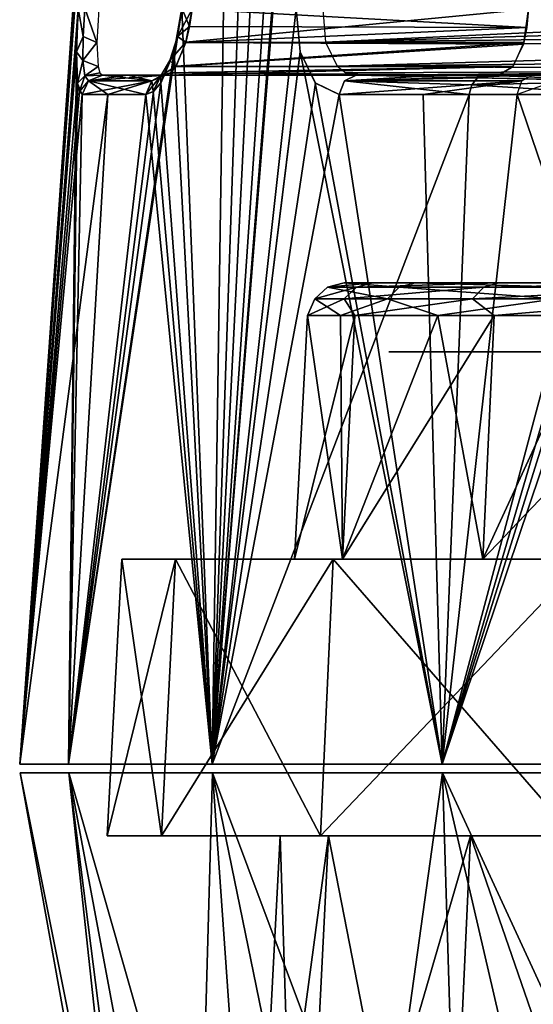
# Model space of a CAD drawing. Header units: millimetres. Extents: x -53 to 54, y -61 to 48.
# Tile 30 of 86: x -24 to -17, y 7 to 21. Entities that reach past the tile are written whole.
import ezdxf

# ---------------------------------------------------------------- set-up
doc = ezdxf.new("R2010")
doc.units = ezdxf.units.MM
doc.header["$LTSCALE"] = 65.185185
for name, color, linetype in [('1', 7, 'CONTINUOUS'), ('101', 7, 'CONTINUOUS'), ('102', 7, 'CONTINUOUS'), ('128', 7, 'CONTINUOUS'), ('129', 7, 'CONTINUOUS'), ('130', 7, 'CONTINUOUS'), ('142', 7, 'CONTINUOUS'), ('146', 7, 'CONTINUOUS'), ('147', 7, 'CONTINUOUS'), ('155', 7, 'CONTINUOUS'), ('230', 7, 'CONTINUOUS'), ('240', 7, 'CONTINUOUS'), ('241', 7, 'CONTINUOUS'), ('3', 7, 'CONTINUOUS'), ('30', 7, 'CONTINUOUS'), ('32', 7, 'CONTINUOUS'), ('33', 7, 'CONTINUOUS'), ('34', 7, 'CONTINUOUS'), ('38', 7, 'CONTINUOUS'), ('39', 7, 'CONTINUOUS'), ('40', 7, 'CONTINUOUS'), ('42', 7, 'CONTINUOUS'), ('43', 7, 'CONTINUOUS'), ('89', 7, 'CONTINUOUS'), ('98', 7, 'CONTINUOUS')]:
    doc.layers.add(name, color=color, linetype=linetype)

msp = doc.modelspace()

# ---------------------------------------------------------------- linework, layer by layer
at = {"layer": '1', "color": 7, "linetype": 'Continuous', "true_color": 0xe0f2ff}
for points in [[(-22.187, 20, 7.155), (-23.094, 20, 3.18), (-22.728, 20, 5.187), (-22.187, 20, 7.155)], [(-18.967, 20, 3.18), (-23.094, 20, 3.18), (-22.187, 20, 7.155), (-18.967, 20, 3.18)], [(-23.094, 20, -3.18), (-18.967, 20, -3.18), (-22.728, 20, -5.187), (-23.094, 20, -3.18)], [(-18.967, 20, -3.18), (-22.187, 20, -7.155), (-22.728, 20, -5.187), (-18.967, 20, -3.18)], [(-18.252, 20, 4.087), (-18.967, 20, 3.18), (-22.187, 20, 7.155), (-18.252, 20, 4.087)], [(-18.25, 20, -4.088), (-22.187, 20, -7.155), (-18.967, 20, -3.18), (-18.25, 20, -4.088)], [(-17.374, 20, -4.837), (-22.187, 20, -7.155), (-18.25, 20, -4.088), (-17.374, 20, -4.837)], [(-17.374, 20, 4.837), (-18.252, 20, 4.087), (-22.187, 20, 7.155), (-17.374, 20, 4.837)], [(-19.428, 20, 12.885), (-16.885, 20, 16.073), (-11.172, 20, 8.91), (-19.428, 20, 12.885)], [(-18.226, 20, 14.535), (-16.885, 20, 16.073), (-19.428, 20, 12.885), (-18.226, 20, 14.535)], [(-19.428, 20, -12.885), (-8.089, 20, -7.425), (-17.569, 20, -15.323), (-19.428, 20, -12.885)], [(-8.089, 20, -7.425), (-15.406, 20, -17.496), (-17.569, 20, -15.323), (-8.089, 20, -7.425)]]:
    msp.add_3dface(points, dxfattribs=at)
at = {"layer": '101', "color": 7, "linetype": 'Continuous', "true_color": 0xe0f2ff}
for points in [[(-9.634, 20.956, 7.06), (-19.91, 20.956, 12.008), (-19.871, 20.478, 12.152), (-9.634, 20.956, 7.06)], [(-9.634, 20.956, 7.06), (-19.871, 20.478, 12.152), (-9.67, 20.78, 7.104), (-9.634, 20.956, 7.06)], [(-9.67, 20.78, 7.104), (-19.871, 20.478, 12.152), (-9.763, 20.597, 7.215), (-9.67, 20.78, 7.104)], [(-9.763, 20.597, 7.215), (-19.871, 20.478, 12.152), (-9.93, 20.409, 7.416), (-9.763, 20.597, 7.215)], [(-19.871, 20.478, 12.152), (-19.703, 20.13, 12.469), (-9.93, 20.409, 7.416), (-19.871, 20.478, 12.152)], [(-9.93, 20.409, 7.416), (-19.703, 20.13, 12.469), (-10.194, 20.228, 7.733), (-9.93, 20.409, 7.416)], [(-10.194, 20.228, 7.733), (-19.703, 20.13, 12.469), (-10.588, 20.075, 8.207), (-10.194, 20.228, 7.733)], [(-19.703, 20.13, 12.469), (-19.577, 20.034, 12.67), (-10.588, 20.075, 8.207), (-19.703, 20.13, 12.469)], [(-19.577, 20.034, 12.67), (-19.428, 20, 12.885), (-10.588, 20.075, 8.207), (-19.577, 20.034, 12.67)], [(-19.428, 20, 12.885), (-11.172, 20, 8.91), (-10.588, 20.075, 8.207), (-19.428, 20, 12.885)]]:
    msp.add_3dface(points, dxfattribs=at)
at = {"layer": '102', "color": 7, "linetype": 'Continuous', "true_color": 0xe0f2ff}
msp.add_3dface([(-11.172, 20, 8.91), (-16.885, 20, 16.073), (-16.712, 20.033, 16.263), (-11.172, 20, 8.91)], dxfattribs=at)
at = {"layer": '128', "color": 7, "linetype": 'Continuous', "true_color": 0xe0f2ff}
for points in [[(-21.951, 20.967, -8.241), (-22.059, 20.343, -8.296), (-22.014, 20.558, -8.167), (-21.951, 20.967, -8.241)], [(-21.951, 20.964, -8.457), (-22.059, 20.343, -8.296), (-21.951, 20.967, -8.241), (-21.951, 20.964, -8.457)], [(-21.802, 20.956, -8.079), (-21.951, 20.967, -8.241), (-22.014, 20.558, -8.167), (-21.802, 20.956, -8.079)], [(-21.89, 20.478, -7.96), (-21.802, 20.956, -8.079), (-22.014, 20.558, -8.167), (-21.89, 20.478, -7.96)], [(-22.122, 20.214, -7.947), (-21.89, 20.478, -7.96), (-22.014, 20.558, -8.167), (-22.122, 20.214, -7.947)], [(-22.059, 20.343, -8.296), (-22.122, 20.214, -7.947), (-22.014, 20.558, -8.167), (-22.059, 20.343, -8.296)], [(-22.033, 20.13, -7.63), (-21.89, 20.478, -7.96), (-22.122, 20.214, -7.947), (-22.033, 20.13, -7.63)], [(-22.059, 20.343, -8.296), (-22.251, 19.891, -7.863), (-22.122, 20.214, -7.947), (-22.059, 20.343, -8.296)], [(-22.253, 19.99, -7.614), (-22.033, 20.13, -7.63), (-22.122, 20.214, -7.947), (-22.253, 19.99, -7.614)], [(-22.251, 19.891, -7.863), (-22.253, 19.99, -7.614), (-22.122, 20.214, -7.947), (-22.251, 19.891, -7.863)], [(-22.111, 20.034, -7.406), (-22.033, 20.13, -7.63), (-22.253, 19.99, -7.614), (-22.111, 20.034, -7.406)], [(-22.472, 19.721, -7.247), (-22.382, 19.919, -7.218), (-22.253, 19.99, -7.614), (-22.472, 19.721, -7.247)], [(-22.361, 19.765, -7.572), (-22.472, 19.721, -7.247), (-22.253, 19.99, -7.614), (-22.361, 19.765, -7.572)], [(-22.382, 19.919, -7.218), (-22.111, 20.034, -7.406), (-22.253, 19.99, -7.614), (-22.382, 19.919, -7.218)], [(-22.187, 20, -7.155), (-22.111, 20.034, -7.406), (-22.382, 19.919, -7.218), (-22.187, 20, -7.155)], [(-22.251, 19.891, -7.863), (-22.361, 19.765, -7.572), (-22.253, 19.99, -7.614), (-22.251, 19.891, -7.863)]]:
    msp.add_3dface(points, dxfattribs=at)
at = {"layer": '129', "color": 7, "linetype": 'Continuous', "true_color": 0xe0f2ff}
for points in [[(-23.094, 20, -3.18), (-22.382, 19.919, -7.218), (-23.297, 19.919, -3.208), (-23.094, 20, -3.18)], [(-23.094, 20, -3.18), (-22.728, 20, -5.187), (-22.382, 19.919, -7.218), (-23.094, 20, -3.18)], [(-22.728, 20, -5.187), (-22.187, 20, -7.155), (-22.382, 19.919, -7.218), (-22.728, 20, -5.187)], [(-23.019, 19.721, -5.254), (-23.391, 19.721, -3.221), (-23.297, 19.919, -3.208), (-23.019, 19.721, -5.254)], [(-22.472, 19.721, -7.247), (-23.019, 19.721, -5.254), (-23.297, 19.919, -3.208), (-22.472, 19.721, -7.247)], [(-22.382, 19.919, -7.218), (-22.472, 19.721, -7.247), (-23.297, 19.919, -3.208), (-22.382, 19.919, -7.218)]]:
    msp.add_3dface(points, dxfattribs=at)
at = {"layer": '130', "color": 7, "linetype": 'Continuous', "true_color": 0xe0f2ff}
for points in [[(-23.474, 20.336, -2.101), (-23.447, 20.964, -1.905), (-23.377, 20.558, -2.194), (-23.474, 20.336, -2.101)], [(-23.447, 20.964, -1.905), (-23.352, 20.967, -2.1), (-23.377, 20.558, -2.194), (-23.447, 20.964, -1.905)], [(-23.352, 20.967, -2.1), (-23.176, 20.473, -2.33), (-23.377, 20.558, -2.194), (-23.352, 20.967, -2.1)], [(-23.148, 20.956, -2.181), (-23.176, 20.473, -2.33), (-23.352, 20.967, -2.1), (-23.148, 20.956, -2.181)], [(-23.474, 20.336, -2.101), (-23.377, 20.558, -2.194), (-23.379, 20.214, -2.438), (-23.474, 20.336, -2.101)], [(-23.377, 20.558, -2.194), (-23.176, 20.473, -2.33), (-23.379, 20.214, -2.438), (-23.377, 20.558, -2.194)], [(-23.176, 20.473, -2.33), (-23.161, 20.128, -2.691), (-23.379, 20.214, -2.438), (-23.176, 20.473, -2.33)], [(-23.459, 19.887, -2.577), (-23.474, 20.336, -2.101), (-23.379, 20.214, -2.438), (-23.459, 19.887, -2.577)], [(-23.459, 19.887, -2.577), (-23.379, 20.214, -2.438), (-23.353, 19.99, -2.795), (-23.459, 19.887, -2.577)], [(-23.379, 20.214, -2.438), (-23.161, 20.128, -2.691), (-23.353, 19.99, -2.795), (-23.379, 20.214, -2.438)], [(-23.161, 20.128, -2.691), (-23.134, 20.033, -2.926), (-23.353, 19.99, -2.795), (-23.161, 20.128, -2.691)], [(-23.431, 19.764, -2.887), (-23.459, 19.887, -2.577), (-23.353, 19.99, -2.795), (-23.431, 19.764, -2.887)], [(-23.297, 19.919, -3.208), (-23.431, 19.764, -2.887), (-23.353, 19.99, -2.795), (-23.297, 19.919, -3.208)], [(-23.134, 20.033, -2.926), (-23.094, 20, -3.18), (-23.353, 19.99, -2.795), (-23.134, 20.033, -2.926)], [(-23.094, 20, -3.18), (-23.297, 19.919, -3.208), (-23.353, 19.99, -2.795), (-23.094, 20, -3.18)], [(-23.391, 19.721, -3.221), (-23.431, 19.764, -2.887), (-23.297, 19.919, -3.208), (-23.391, 19.721, -3.221)]]:
    msp.add_3dface(points, dxfattribs=at)
at = {"layer": '142', "color": 7, "linetype": 'Continuous', "true_color": 0xe0f2ff}
for points in [[(-19.428, 20, -12.885), (-17.677, 19.963, -15.418), (-19.598, 19.919, -12.998), (-19.428, 20, -12.885)], [(-17.677, 19.963, -15.418), (-17.759, 19.862, -15.489), (-19.598, 19.919, -12.998), (-17.677, 19.963, -15.418)], [(-19.428, 20, -12.885), (-17.569, 20, -15.323), (-17.677, 19.963, -15.418), (-19.428, 20, -12.885)], [(-17.759, 19.862, -15.489), (-17.677, 19.963, -15.418), (-15.543, 19.916, -17.652), (-17.759, 19.862, -15.489)], [(-17.677, 19.963, -15.418), (-17.569, 20, -15.323), (-15.541, 19.919, -17.65), (-17.677, 19.963, -15.418)], [(-15.543, 19.916, -17.652), (-17.677, 19.963, -15.418), (-15.541, 19.919, -17.65), (-15.543, 19.916, -17.652)], [(-17.569, 20, -15.323), (-15.406, 20, -17.496), (-15.541, 19.919, -17.65), (-17.569, 20, -15.323)], [(-17.794, 19.721, -15.52), (-19.677, 19.721, -13.051), (-19.598, 19.919, -12.998), (-17.794, 19.721, -15.52)], [(-17.759, 19.862, -15.489), (-17.794, 19.721, -15.52), (-19.598, 19.919, -12.998), (-17.759, 19.862, -15.489)], [(-15.604, 19.721, -17.721), (-17.794, 19.721, -15.52), (-17.759, 19.862, -15.489), (-15.604, 19.721, -17.721)], [(-15.604, 19.721, -17.721), (-17.759, 19.862, -15.489), (-15.543, 19.916, -17.652), (-15.604, 19.721, -17.721)]]:
    msp.add_3dface(points, dxfattribs=at)
at = {"layer": '146', "color": 7, "linetype": 'Continuous', "true_color": 0xe0f2ff}
for points in [[(-22.728, 20, 5.187), (-23.094, 20, 3.18), (-23.297, 19.919, 3.208), (-22.728, 20, 5.187)], [(-22.382, 19.919, 7.218), (-22.187, 20, 7.155), (-23.297, 19.919, 3.208), (-22.382, 19.919, 7.218)], [(-22.187, 20, 7.155), (-22.728, 20, 5.187), (-23.297, 19.919, 3.208), (-22.187, 20, 7.155)], [(-23.391, 19.721, 3.221), (-22.382, 19.919, 7.218), (-23.297, 19.919, 3.208), (-23.391, 19.721, 3.221)], [(-23.391, 19.721, 3.221), (-23.019, 19.721, 5.254), (-22.382, 19.919, 7.218), (-23.391, 19.721, 3.221)], [(-23.019, 19.721, 5.254), (-22.472, 19.721, 7.247), (-22.382, 19.919, 7.218), (-23.019, 19.721, 5.254)]]:
    msp.add_3dface(points, dxfattribs=at)
at = {"layer": '147', "color": 7, "linetype": 'Continuous', "true_color": 0xe0f2ff}
for points in [[(-22.061, 20.336, 8.292), (-21.951, 20.964, 8.457), (-22.014, 20.558, 8.167), (-22.061, 20.336, 8.292)], [(-21.951, 20.967, 8.241), (-21.838, 20.702, 8.047), (-22.014, 20.558, 8.167), (-21.951, 20.967, 8.241)], [(-21.951, 20.964, 8.457), (-21.951, 20.967, 8.241), (-22.014, 20.558, 8.167), (-21.951, 20.964, 8.457)], [(-21.802, 20.956, 8.079), (-21.838, 20.702, 8.047), (-21.951, 20.967, 8.241), (-21.802, 20.956, 8.079)], [(-21.838, 20.702, 8.047), (-21.892, 20.473, 7.957), (-22.014, 20.558, 8.167), (-21.838, 20.702, 8.047)], [(-22.014, 20.558, 8.167), (-21.892, 20.473, 7.957), (-22.122, 20.214, 7.947), (-22.014, 20.558, 8.167)], [(-22.061, 20.336, 8.292), (-22.014, 20.558, 8.167), (-22.122, 20.214, 7.947), (-22.061, 20.336, 8.292)], [(-21.892, 20.473, 7.957), (-22.035, 20.127, 7.625), (-22.122, 20.214, 7.947), (-21.892, 20.473, 7.957)], [(-22.254, 19.887, 7.856), (-22.061, 20.336, 8.292), (-22.122, 20.214, 7.947), (-22.254, 19.887, 7.856)], [(-22.254, 19.887, 7.856), (-22.122, 20.214, 7.947), (-22.253, 19.99, 7.614), (-22.254, 19.887, 7.856)], [(-22.122, 20.214, 7.947), (-22.035, 20.127, 7.625), (-22.253, 19.99, 7.614), (-22.122, 20.214, 7.947)], [(-22.035, 20.127, 7.625), (-22.113, 20.033, 7.401), (-22.253, 19.99, 7.614), (-22.035, 20.127, 7.625)], [(-22.187, 20, 7.155), (-22.382, 19.919, 7.218), (-22.253, 19.99, 7.614), (-22.187, 20, 7.155)], [(-22.382, 19.919, 7.218), (-22.363, 19.764, 7.566), (-22.253, 19.99, 7.614), (-22.382, 19.919, 7.218)], [(-22.363, 19.764, 7.566), (-22.254, 19.887, 7.856), (-22.253, 19.99, 7.614), (-22.363, 19.764, 7.566)], [(-22.113, 20.033, 7.401), (-22.187, 20, 7.155), (-22.253, 19.99, 7.614), (-22.113, 20.033, 7.401)], [(-22.472, 19.721, 7.247), (-22.363, 19.764, 7.566), (-22.382, 19.919, 7.218), (-22.472, 19.721, 7.247)]]:
    msp.add_3dface(points, dxfattribs=at)
at = {"layer": '155', "color": 7, "linetype": 'Continuous', "true_color": 0xe0f2ff}
for points in [[(-16.885, 20, 16.073), (-18.226, 20, 14.535), (-19.598, 19.919, 12.998), (-16.885, 20, 16.073)], [(-17.033, 19.919, 16.214), (-16.885, 20, 16.073), (-19.598, 19.919, 12.998), (-17.033, 19.919, 16.214)], [(-18.226, 20, 14.535), (-19.428, 20, 12.885), (-19.598, 19.919, 12.998), (-18.226, 20, 14.535)], [(-19.677, 19.721, 13.051), (-18.46, 19.721, 14.722), (-17.033, 19.919, 16.214), (-19.677, 19.721, 13.051)], [(-19.677, 19.721, 13.051), (-17.033, 19.919, 16.214), (-19.598, 19.919, 12.998), (-19.677, 19.721, 13.051)], [(-18.46, 19.721, 14.722), (-17.102, 19.721, 16.28), (-17.033, 19.919, 16.214), (-18.46, 19.721, 14.722)]]:
    msp.add_3dface(points, dxfattribs=at)
at = {"layer": '230', "color": 7, "linetype": 'Continuous', "true_color": 0xe0f2ff}
for points in [[(-19.19, 17, 4.156), (-19.426, 16.937, 4.208), (-19.843, 16.937, -1.156), (-19.19, 17, 4.156)], [(-19.601, 17, -1.143), (-19.843, 16.937, -1.156), (-18.806, 16.937, -6.435), (-19.601, 17, -1.143)], [(-19.601, 17, -1.143), (-19.19, 17, 4.156), (-19.843, 16.937, -1.156), (-19.601, 17, -1.143)], [(-18.577, 17, -6.357), (-19.601, 17, -1.143), (-18.806, 16.937, -6.435), (-18.577, 17, -6.357)], [(-17.372, 17, 9.15), (-17.586, 16.937, 9.263), (-19.426, 16.937, 4.208), (-17.372, 17, 9.15)], [(-19.19, 17, 4.156), (-17.372, 17, 9.15), (-19.426, 16.937, 4.208), (-19.19, 17, 4.156)], [(-18.577, 17, -6.357), (-18.806, 16.937, -6.435), (-16.391, 16.937, -11.243), (-18.577, 17, -6.357)], [(-16.192, 17, -11.106), (-18.577, 17, -6.357), (-16.391, 16.937, -11.243), (-16.192, 17, -11.106)], [(-14.282, 17, 13.474), (-14.458, 16.937, 13.64), (-17.586, 16.937, 9.263), (-14.282, 17, 13.474)], [(-17.372, 17, 9.15), (-14.282, 17, 13.474), (-17.586, 16.937, 9.263), (-17.372, 17, 9.15)], [(-19.604, 16.765, 4.246), (-20.025, 16.765, -1.167), (-19.426, 16.937, 4.208), (-19.604, 16.765, 4.246)], [(-20.025, 16.765, -1.167), (-18.978, 16.765, -6.494), (-19.843, 16.937, -1.156), (-20.025, 16.765, -1.167)], [(-19.426, 16.937, 4.208), (-20.025, 16.765, -1.167), (-19.843, 16.937, -1.156), (-19.426, 16.937, 4.208)], [(-19.843, 16.937, -1.156), (-18.978, 16.765, -6.494), (-18.806, 16.937, -6.435), (-19.843, 16.937, -1.156)], [(-17.747, 16.765, 9.348), (-19.604, 16.765, 4.246), (-17.586, 16.937, 9.263), (-17.747, 16.765, 9.348)], [(-17.586, 16.937, 9.263), (-19.604, 16.765, 4.246), (-19.426, 16.937, 4.208), (-17.586, 16.937, 9.263)], [(-18.978, 16.765, -6.494), (-16.541, 16.765, -11.346), (-18.806, 16.937, -6.435), (-18.978, 16.765, -6.494)], [(-18.806, 16.937, -6.435), (-16.541, 16.765, -11.346), (-16.391, 16.937, -11.243), (-18.806, 16.937, -6.435)], [(-14.59, 16.765, 13.765), (-17.747, 16.765, 9.348), (-14.458, 16.937, 13.64), (-14.59, 16.765, 13.765)], [(-14.458, 16.937, 13.64), (-17.747, 16.765, 9.348), (-17.586, 16.937, 9.263), (-14.458, 16.937, 13.64)], [(-19.604, 16.765, 4.246), (-20.134, 16.526), (-20.025, 16.765, -1.167), (-19.604, 16.765, 4.246)], [(-19.448, 16.526, 5.211), (-20.134, 16.526), (-19.604, 16.765, 4.246), (-19.448, 16.526, 5.211)], [(-20.134, 16.526), (-19.657, 16.526, -4.358), (-20.025, 16.765, -1.167), (-20.134, 16.526)], [(-20.025, 16.765, -1.167), (-19.657, 16.526, -4.358), (-18.978, 16.765, -6.494), (-20.025, 16.765, -1.167)], [(-19.657, 16.526, -4.358), (-18.247, 16.526, -8.509), (-18.978, 16.765, -6.494), (-19.657, 16.526, -4.358)], [(-17.747, 16.765, 9.348), (-19.448, 16.526, 5.211), (-19.604, 16.765, 4.246), (-17.747, 16.765, 9.348)], [(-17.436, 16.526, 10.067), (-19.448, 16.526, 5.211), (-17.747, 16.765, 9.348), (-17.436, 16.526, 10.067)], [(-18.978, 16.765, -6.494), (-18.247, 16.526, -8.509), (-16.541, 16.765, -11.346), (-18.978, 16.765, -6.494)], [(-18.247, 16.526, -8.509), (-15.973, 16.526, -12.257), (-16.541, 16.765, -11.346), (-18.247, 16.526, -8.509)], [(-14.59, 16.765, 13.765), (-17.436, 16.526, 10.067), (-17.747, 16.765, 9.348), (-14.59, 16.765, 13.765)], [(-14.237, 16.526, 14.237), (-17.436, 16.526, 10.067), (-14.59, 16.765, 13.765), (-14.237, 16.526, 14.237)]]:
    msp.add_3dface(points, dxfattribs=at)
at = {"layer": '240', "linetype": 'Continuous'}
for points in [[(-18.958, 17, 1.269), (-17.911, 17, 6.341), (-18.596, 17, -3.898), (-18.958, 17, 1.269)], [(-18.596, 17, -3.898), (-17.911, 17, 6.341), (-16.852, 17, -8.775), (-18.596, 17, -3.898)], [(-17.911, 17, 6.341), (-15.533, 17, 10.942), (-16.852, 17, -8.775), (-17.911, 17, 6.341)]]:
    msp.add_3dface(points, dxfattribs=at)
at = {"layer": '241', "linetype": 'Continuous'}
for points in [[(-18.958, 16, 1.269), (-18.596, 16, -3.898), (-17.911, 16, 6.341), (-18.958, 16, 1.269)], [(-18.596, 16, -3.898), (-16.852, 16, -8.775), (-17.911, 16, 6.341), (-18.596, 16, -3.898)], [(-17.911, 16, 6.341), (-16.852, 16, -8.775), (-15.533, 16, 10.942), (-17.911, 16, 6.341)]]:
    msp.add_3dface(points, dxfattribs=at)
at = {"layer": '3', "color": 7, "linetype": 'Continuous', "true_color": 0xe0f2ff}
for points in [[(-19.601, 17, -1.143), (-18.577, 17, -6.357), (-19.19, 17, 4.156), (-19.601, 17, -1.143)], [(-19.19, 17, 4.156), (-18.577, 17, -6.357), (-17.372, 17, 9.15), (-19.19, 17, 4.156)], [(-18.577, 17, -6.357), (-16.192, 17, -11.106), (-17.372, 17, 9.15), (-18.577, 17, -6.357)], [(-16.192, 17, -11.106), (-15.887, 17), (-17.372, 17, 9.15), (-16.192, 17, -11.106)], [(-15.887, 17), (-15.7, 17, 0.819), (-17.372, 17, 9.15), (-15.887, 17)], [(-15.177, 17, 1.475), (-14.42, 17, 1.84), (-17.372, 17, 9.15), (-15.177, 17, 1.475)], [(-15.7, 17, 0.819), (-15.177, 17, 1.475), (-17.372, 17, 9.15), (-15.7, 17, 0.819)], [(-17.372, 17, 9.15), (-14.42, 17, 1.84), (-14.282, 17, 13.474), (-17.372, 17, 9.15)]]:
    msp.add_3dface(points, dxfattribs=at)
at = {"layer": '30', "color": 7, "linetype": 'Continuous', "true_color": 0xe0f2ff}
for points in [[(-22.275, 38.702), (-24.293, 10.038), (-23.447, 20.964, 1.905), (-22.275, 38.702)], [(-19.557, 38.702, 10.663), (-21.511, 10.038, 11.29), (-19.948, 29.397, 11.308), (-19.557, 38.702, 10.663)], [(-19.557, 38.702, 10.663), (-20.069, 38.702, 9.665), (-21.511, 10.038, 11.29), (-19.557, 38.702, 10.663)], [(-20.069, 38.702, 9.665), (-20.53, 38.702, 8.642), (-21.511, 10.038, 11.29), (-20.069, 38.702, 9.665)], [(-20.53, 38.702, 8.642), (-21.208, 30.273, 8.555), (-21.511, 10.038, 11.29), (-20.53, 38.702, 8.642)], [(-21.208, 30.273, 8.555), (-21.951, 20.964, 8.457), (-21.511, 10.038, 11.29), (-21.208, 30.273, 8.555)], [(-20.298, 20.964, 11.89), (-19.948, 29.397, 11.308), (-21.511, 10.038, 11.29), (-20.298, 20.964, 11.89)], [(-23.447, 20.964, 1.905), (-24.293, 10.038), (-23.474, 20.343, 2.097), (-23.447, 20.964, 1.905)], [(-21.951, 20.964, 8.457), (-22.061, 20.336, 8.292), (-21.511, 10.038, 11.29), (-21.951, 20.964, 8.457)], [(-20.24, 20.343, 12.075), (-20.298, 20.964, 11.89), (-21.511, 10.038, 11.29), (-20.24, 20.343, 12.075)], [(-23.474, 20.343, 2.097), (-24.293, 10.038), (-23.587, 10.038, 5.814), (-23.474, 20.343, 2.097)], [(-23.459, 19.891, 2.57), (-23.474, 20.343, 2.097), (-23.587, 10.038, 5.814), (-23.459, 19.891, 2.57)], [(-22.061, 20.336, 8.292), (-22.254, 19.887, 7.856), (-21.511, 10.038, 11.29), (-22.061, 20.336, 8.292)], [(-18.184, 10.038, 16.109), (-20.24, 20.343, 12.075), (-21.511, 10.038, 11.29), (-18.184, 10.038, 16.109)], [(-20.021, 19.891, 12.494), (-20.24, 20.343, 12.075), (-18.184, 10.038, 16.109), (-20.021, 19.891, 12.494)], [(-23.391, 19.721, 3.221), (-23.459, 19.891, 2.57), (-23.587, 10.038, 5.814), (-23.391, 19.721, 3.221)], [(-22.254, 19.887, 7.856), (-22.363, 19.764, 7.566), (-21.511, 10.038, 11.29), (-22.254, 19.887, 7.856)], [(-19.677, 19.721, 13.051), (-20.021, 19.891, 12.494), (-18.184, 10.038, 16.109), (-19.677, 19.721, 13.051)], [(-16.641, 19.887, 16.734), (-17.102, 19.721, 16.28), (-13.8, 10.038, 19.993), (-16.641, 19.887, 16.734)], [(-23.019, 19.721, 5.254), (-23.391, 19.721, 3.221), (-23.587, 10.038, 5.814), (-23.019, 19.721, 5.254)], [(-22.472, 19.721, 7.247), (-23.019, 19.721, 5.254), (-23.587, 10.038, 5.814), (-22.472, 19.721, 7.247)], [(-21.511, 10.038, 11.29), (-22.472, 19.721, 7.247), (-23.587, 10.038, 5.814), (-21.511, 10.038, 11.29)], [(-22.363, 19.764, 7.566), (-22.472, 19.721, 7.247), (-21.511, 10.038, 11.29), (-22.363, 19.764, 7.566)], [(-18.46, 19.721, 14.722), (-19.677, 19.721, 13.051), (-18.184, 10.038, 16.109), (-18.46, 19.721, 14.722)], [(-17.102, 19.721, 16.28), (-18.46, 19.721, 14.722), (-18.184, 10.038, 16.109), (-17.102, 19.721, 16.28)], [(-13.8, 10.038, 19.993), (-17.102, 19.721, 16.28), (-18.184, 10.038, 16.109), (-13.8, 10.038, 19.993)]]:
    msp.add_3dface(points, dxfattribs=at)
at = {"layer": '32', "color": 7, "linetype": 'Continuous', "true_color": 0xe0f2ff}
for points in [[(-24.293, 10.038), (-22.247, 38.702, -1.122), (-22.821, 30.259, -1.495), (-24.293, 10.038)], [(-24.293, 10.038), (-22.268, 38.702, -0.561), (-22.247, 38.702, -1.122), (-24.293, 10.038)], [(-24.293, 10.038), (-22.275, 38.702), (-22.268, 38.702, -0.561), (-24.293, 10.038)], [(-21.951, 20.964, -8.457), (-20.069, 38.702, -9.665), (-21.511, 10.038, -11.29), (-21.951, 20.964, -8.457)], [(-20.069, 38.702, -9.665), (-19.557, 38.702, -10.663), (-21.511, 10.038, -11.29), (-20.069, 38.702, -9.665)], [(-19.557, 38.702, -10.663), (-19.912, 30.259, -11.248), (-21.511, 10.038, -11.29), (-19.557, 38.702, -10.663)], [(-23.447, 20.964, -1.905), (-24.293, 10.038), (-22.821, 30.259, -1.495), (-23.447, 20.964, -1.905)], [(-19.912, 30.259, -11.248), (-20.298, 20.964, -11.89), (-21.511, 10.038, -11.29), (-19.912, 30.259, -11.248)], [(-23.474, 20.336, -2.101), (-24.293, 10.038), (-23.447, 20.964, -1.905), (-23.474, 20.336, -2.101)], [(-23.587, 10.038, -5.814), (-21.951, 20.964, -8.457), (-21.511, 10.038, -11.29), (-23.587, 10.038, -5.814)], [(-22.059, 20.343, -8.296), (-21.951, 20.964, -8.457), (-23.587, 10.038, -5.814), (-22.059, 20.343, -8.296)], [(-20.298, 20.964, -11.89), (-20.238, 20.336, -12.078), (-21.511, 10.038, -11.29), (-20.298, 20.964, -11.89)], [(-23.459, 19.887, -2.577), (-24.293, 10.038), (-23.474, 20.336, -2.101), (-23.459, 19.887, -2.577)], [(-22.251, 19.891, -7.863), (-22.059, 20.343, -8.296), (-23.587, 10.038, -5.814), (-22.251, 19.891, -7.863)], [(-20.238, 20.336, -12.078), (-20.017, 19.887, -12.5), (-21.511, 10.038, -11.29), (-20.238, 20.336, -12.078)], [(-15.102, 19.89, -18.135), (-14.716, 20.342, -18.409), (-18.184, 10.038, -16.109), (-15.102, 19.89, -18.135)], [(-18.184, 10.038, -16.109), (-14.716, 20.342, -18.409), (-13.8, 10.038, -19.993), (-18.184, 10.038, -16.109)], [(-23.431, 19.764, -2.887), (-24.293, 10.038), (-23.459, 19.887, -2.577), (-23.431, 19.764, -2.887)], [(-22.361, 19.765, -7.572), (-22.251, 19.891, -7.863), (-23.587, 10.038, -5.814), (-22.361, 19.765, -7.572)], [(-20.017, 19.887, -12.5), (-19.677, 19.721, -13.051), (-21.511, 10.038, -11.29), (-20.017, 19.887, -12.5)], [(-15.344, 19.765, -17.942), (-15.102, 19.89, -18.135), (-18.184, 10.038, -16.109), (-15.344, 19.765, -17.942)], [(-23.391, 19.721, -3.221), (-24.293, 10.038), (-23.431, 19.764, -2.887), (-23.391, 19.721, -3.221)], [(-24.293, 10.038), (-23.019, 19.721, -5.254), (-23.587, 10.038, -5.814), (-24.293, 10.038)], [(-23.019, 19.721, -5.254), (-24.293, 10.038), (-23.391, 19.721, -3.221), (-23.019, 19.721, -5.254)], [(-22.472, 19.721, -7.247), (-22.361, 19.765, -7.572), (-23.587, 10.038, -5.814), (-22.472, 19.721, -7.247)], [(-23.019, 19.721, -5.254), (-22.472, 19.721, -7.247), (-23.587, 10.038, -5.814), (-23.019, 19.721, -5.254)], [(-21.511, 10.038, -11.29), (-17.794, 19.721, -15.52), (-18.184, 10.038, -16.109), (-21.511, 10.038, -11.29)], [(-19.677, 19.721, -13.051), (-17.794, 19.721, -15.52), (-21.511, 10.038, -11.29), (-19.677, 19.721, -13.051)], [(-15.604, 19.721, -17.721), (-15.344, 19.765, -17.942), (-18.184, 10.038, -16.109), (-15.604, 19.721, -17.721)], [(-17.794, 19.721, -15.52), (-15.604, 19.721, -17.721), (-18.184, 10.038, -16.109), (-17.794, 19.721, -15.52)]]:
    msp.add_3dface(points, dxfattribs=at)
at = {"layer": '33', "color": 7, "linetype": 'Continuous', "true_color": 0xe0f2ff}
for points in [[(-20.319, 13), (-19.626, 13, -5.259), (-20.134, 16.526), (-20.319, 13)], [(-20.134, 16.526), (-19.626, 13, -5.259), (-19.657, 16.526, -4.358), (-20.134, 16.526)], [(-19.657, 16.526, -4.358), (-19.626, 13, -5.259), (-18.247, 16.526, -8.509), (-19.657, 16.526, -4.358)], [(-19.626, 13, -5.259), (-17.597, 13, -10.159), (-18.247, 16.526, -8.509), (-19.626, 13, -5.259)], [(-18.247, 16.526, -8.509), (-17.597, 13, -10.159), (-15.973, 16.526, -12.257), (-18.247, 16.526, -8.509)], [(-17.597, 13, -10.159), (-14.367, 13, -14.368), (-15.973, 16.526, -12.257), (-17.597, 13, -10.159)], [(-20.975, 0.474), (-20.26, 0.474, -5.429), (-20.528, 9), (-20.975, 0.474)], [(-20.528, 9), (-20.26, 0.474, -5.429), (-19.829, 9, -5.313), (-20.528, 9)], [(-20.26, 0.474, -5.429), (-18.165, 0.474, -10.488), (-19.829, 9, -5.313), (-20.26, 0.474, -5.429)], [(-19.829, 9, -5.313), (-18.165, 0.474, -10.488), (-17.778, 9, -10.264), (-19.829, 9, -5.313)], [(-18.165, 0.474, -10.488), (-14.832, 0.474, -14.832), (-17.778, 9, -10.264), (-18.165, 0.474, -10.488)], [(-17.778, 9, -10.264), (-14.832, 0.474, -14.832), (-14.516, 9, -14.516), (-17.778, 9, -10.264)]]:
    msp.add_3dface(points, dxfattribs=at)
at = {"layer": '34', "color": 7, "linetype": 'Continuous', "true_color": 0xe0f2ff}
for points in [[(-20.319, 13), (-20.134, 16.526), (-19.448, 16.526, 5.211), (-20.319, 13)], [(-20.319, 13), (-19.448, 16.526, 5.211), (-19.626, 13, 5.259), (-20.319, 13)], [(-19.626, 13, 5.259), (-17.436, 16.526, 10.067), (-17.597, 13, 10.159), (-19.626, 13, 5.259)], [(-19.448, 16.526, 5.211), (-17.436, 16.526, 10.067), (-19.626, 13, 5.259), (-19.448, 16.526, 5.211)], [(-17.597, 13, 10.159), (-14.237, 16.526, 14.237), (-14.367, 13, 14.368), (-17.597, 13, 10.159)], [(-17.436, 16.526, 10.067), (-14.237, 16.526, 14.237), (-17.597, 13, 10.159), (-17.436, 16.526, 10.067)], [(-20.975, 0.474), (-20.528, 9), (-19.829, 9, 5.313), (-20.975, 0.474)], [(-20.26, 0.474, 5.429), (-20.975, 0.474), (-19.829, 9, 5.313), (-20.26, 0.474, 5.429)], [(-17.778, 9, 10.264), (-20.26, 0.474, 5.429), (-19.829, 9, 5.313), (-17.778, 9, 10.264)], [(-18.165, 0.474, 10.488), (-20.26, 0.474, 5.429), (-17.778, 9, 10.264), (-18.165, 0.474, 10.488)], [(-14.516, 9, 14.516), (-18.165, 0.474, 10.488), (-17.778, 9, 10.264), (-14.516, 9, 14.516)], [(-14.832, 0.474, 14.832), (-18.165, 0.474, 10.488), (-14.516, 9, 14.516), (-14.832, 0.474, 14.832)]]:
    msp.add_3dface(points, dxfattribs=at)
at = {"layer": '38', "color": 7, "linetype": 'Continuous', "true_color": 0xe0f2ff}
for points in [[(-24.287, 9.914), (-23.581, 9.914, -5.812), (-22.544, 0.247), (-24.287, 9.914)], [(-23.581, 9.914, -5.812), (-21.505, 9.914, -11.287), (-21.776, 0.247, -5.835), (-23.581, 9.914, -5.812)], [(-22.352, 0.247, -2.943), (-23.581, 9.914, -5.812), (-21.776, 0.247, -5.835), (-22.352, 0.247, -2.943)], [(-22.544, 0.247), (-23.581, 9.914, -5.812), (-22.352, 0.247, -2.943), (-22.544, 0.247)], [(-21.776, 0.247, -5.835), (-21.505, 9.914, -11.287), (-20.828, 0.247, -8.627), (-21.776, 0.247, -5.835)], [(-20.828, 0.247, -8.627), (-21.505, 9.914, -11.287), (-19.524, 0.247, -11.272), (-20.828, 0.247, -8.627)], [(-21.505, 9.914, -11.287), (-18.179, 9.914, -16.105), (-19.524, 0.247, -11.272), (-21.505, 9.914, -11.287)], [(-19.524, 0.247, -11.272), (-18.179, 9.914, -16.105), (-17.886, 0.247, -13.724), (-19.524, 0.247, -11.272)], [(-18.179, 9.914, -16.105), (-13.796, 9.914, -19.987), (-15.941, 0.247, -15.941), (-18.179, 9.914, -16.105)], [(-17.886, 0.247, -13.724), (-18.179, 9.914, -16.105), (-15.941, 0.247, -15.941), (-17.886, 0.247, -13.724)]]:
    msp.add_3dface(points, dxfattribs=at)
at = {"layer": '39', "color": 7, "linetype": 'Continuous', "true_color": 0xe0f2ff}
for points in [[(-23.581, 9.914, 5.812), (-24.287, 9.914), (-22.352, 0.247, 2.943), (-23.581, 9.914, 5.812)], [(-24.287, 9.914), (-22.544, 0.247), (-22.352, 0.247, 2.943), (-24.287, 9.914)], [(-20.828, 0.247, 8.627), (-23.581, 9.914, 5.812), (-21.776, 0.247, 5.835), (-20.828, 0.247, 8.627)], [(-21.505, 9.914, 11.287), (-23.581, 9.914, 5.812), (-20.828, 0.247, 8.627), (-21.505, 9.914, 11.287)], [(-21.776, 0.247, 5.835), (-23.581, 9.914, 5.812), (-22.352, 0.247, 2.943), (-21.776, 0.247, 5.835)], [(-19.524, 0.247, 11.272), (-21.505, 9.914, 11.287), (-20.828, 0.247, 8.627), (-19.524, 0.247, 11.272)], [(-17.886, 0.247, 13.724), (-21.505, 9.914, 11.287), (-19.524, 0.247, 11.272), (-17.886, 0.247, 13.724)], [(-18.179, 9.914, 16.105), (-21.505, 9.914, 11.287), (-17.886, 0.247, 13.724), (-18.179, 9.914, 16.105)], [(-13.796, 9.914, 19.987), (-18.179, 9.914, 16.105), (-13.724, 0.247, 17.886), (-13.796, 9.914, 19.987)], [(-13.724, 0.247, 17.886), (-18.179, 9.914, 16.105), (-15.941, 0.247, 15.941), (-13.724, 0.247, 17.886)], [(-15.941, 0.247, 15.941), (-18.179, 9.914, 16.105), (-17.886, 0.247, 13.724), (-15.941, 0.247, 15.941)]]:
    msp.add_3dface(points, dxfattribs=at)
at = {"layer": '40', "color": 7, "linetype": 'Continuous', "true_color": 0xe0f2ff}
for points in [[(-22.819, 13), (-22.041, 13, -5.906), (-22.041, 13, 5.906), (-22.819, 13)], [(-22.041, 13, -5.906), (-19.762, 13, -11.409), (-22.041, 13, 5.906), (-22.041, 13, -5.906)], [(-19.762, 13, -11.409), (-20.319, 13), (-22.041, 13, 5.906), (-19.762, 13, -11.409)], [(-22.041, 13, 5.906), (-20.319, 13), (-19.762, 13, 11.409), (-22.041, 13, 5.906)], [(-19.626, 13, -5.259), (-20.319, 13), (-19.762, 13, -11.409), (-19.626, 13, -5.259)], [(-20.319, 13), (-19.626, 13, 5.259), (-19.762, 13, 11.409), (-20.319, 13)], [(-19.626, 13, 5.259), (-17.597, 13, 10.159), (-19.762, 13, 11.409), (-19.626, 13, 5.259)], [(-19.762, 13, 11.409), (-17.597, 13, 10.159), (-16.135, 13, 16.135), (-19.762, 13, 11.409)], [(-16.135, 13, -16.135), (-19.626, 13, -5.259), (-19.762, 13, -11.409), (-16.135, 13, -16.135)], [(-17.597, 13, -10.159), (-19.626, 13, -5.259), (-16.135, 13, -16.135), (-17.597, 13, -10.159)], [(-14.367, 13, -14.368), (-17.597, 13, -10.159), (-16.135, 13, -16.135), (-14.367, 13, -14.368)], [(-17.597, 13, 10.159), (-14.367, 13, 14.368), (-16.135, 13, 16.135), (-17.597, 13, 10.159)]]:
    msp.add_3dface(points, dxfattribs=at)
at = {"layer": '42', "color": 7, "linetype": 'Continuous', "true_color": 0xe0f2ff}
for points in [[(-23.028, 9), (-22.244, 9, 5.96), (-22.244, 9, -5.96), (-23.028, 9)], [(-22.244, 9, 5.96), (-19.943, 9, 11.514), (-22.244, 9, -5.96), (-22.244, 9, 5.96)], [(-19.943, 9, 11.514), (-20.528, 9), (-22.244, 9, -5.96), (-19.943, 9, 11.514)], [(-22.244, 9, -5.96), (-20.528, 9), (-19.943, 9, -11.514), (-22.244, 9, -5.96)], [(-20.528, 9), (-19.829, 9, -5.313), (-19.943, 9, -11.514), (-20.528, 9)], [(-19.829, 9, 5.313), (-20.528, 9), (-19.943, 9, 11.514), (-19.829, 9, 5.313)], [(-16.283, 9, 16.283), (-19.829, 9, 5.313), (-19.943, 9, 11.514), (-16.283, 9, 16.283)], [(-19.829, 9, -5.313), (-17.778, 9, -10.264), (-19.943, 9, -11.514), (-19.829, 9, -5.313)], [(-19.943, 9, -11.514), (-17.778, 9, -10.264), (-16.283, 9, -16.283), (-19.943, 9, -11.514)], [(-17.778, 9, 10.264), (-19.829, 9, 5.313), (-16.283, 9, 16.283), (-17.778, 9, 10.264)], [(-14.516, 9, 14.516), (-17.778, 9, 10.264), (-16.283, 9, 16.283), (-14.516, 9, 14.516)], [(-17.778, 9, -10.264), (-14.516, 9, -14.516), (-16.283, 9, -16.283), (-17.778, 9, -10.264)]]:
    msp.add_3dface(points, dxfattribs=at)
at = {"layer": '43', "color": 7, "linetype": 'Continuous', "true_color": 0xe0f2ff}
for points in [[(-22.041, 13, 5.906), (-22.244, 9, 5.96), (-23.028, 9), (-22.041, 13, 5.906)], [(-22.819, 13), (-22.041, 13, 5.906), (-23.028, 9), (-22.819, 13)], [(-22.819, 13), (-23.028, 9), (-22.244, 9, -5.96), (-22.819, 13)], [(-22.041, 13, -5.906), (-22.819, 13), (-22.244, 9, -5.96), (-22.041, 13, -5.906)], [(-22.041, 13, 5.906), (-19.762, 13, 11.409), (-22.244, 9, 5.96), (-22.041, 13, 5.906)], [(-22.041, 13, -5.906), (-22.244, 9, -5.96), (-19.943, 9, -11.514), (-22.041, 13, -5.906)], [(-19.762, 13, 11.409), (-19.943, 9, 11.514), (-22.244, 9, 5.96), (-19.762, 13, 11.409)], [(-19.762, 13, -11.409), (-22.041, 13, -5.906), (-19.943, 9, -11.514), (-19.762, 13, -11.409)], [(-19.762, 13, 11.409), (-16.135, 13, 16.135), (-19.943, 9, 11.514), (-19.762, 13, 11.409)], [(-19.762, 13, -11.409), (-19.943, 9, -11.514), (-16.283, 9, -16.283), (-19.762, 13, -11.409)], [(-16.135, 13, 16.135), (-16.283, 9, 16.283), (-19.943, 9, 11.514), (-16.135, 13, 16.135)], [(-16.135, 13, -16.135), (-19.762, 13, -11.409), (-16.283, 9, -16.283), (-16.135, 13, -16.135)]]:
    msp.add_3dface(points, dxfattribs=at)
at = {"layer": '89', "color": 7, "linetype": 'Continuous', "true_color": 0xe0f2ff}
for points in [[(-17.004, 20.475, -5.604), (-16.94, 20.956, -5.737), (-21.89, 20.478, -7.96), (-17.004, 20.475, -5.604)], [(-16.94, 20.956, -5.737), (-21.802, 20.956, -8.079), (-21.89, 20.478, -7.96), (-16.94, 20.956, -5.737)], [(-22.033, 20.13, -7.63), (-17.004, 20.475, -5.604), (-21.89, 20.478, -7.96), (-22.033, 20.13, -7.63)], [(-17.162, 20.127, -5.276), (-17.004, 20.475, -5.604), (-22.033, 20.13, -7.63), (-17.162, 20.127, -5.276)], [(-22.187, 20, -7.155), (-17.162, 20.127, -5.276), (-22.111, 20.034, -7.406), (-22.187, 20, -7.155)], [(-22.187, 20, -7.155), (-17.374, 20, -4.837), (-17.162, 20.127, -5.276), (-22.187, 20, -7.155)], [(-22.111, 20.034, -7.406), (-17.162, 20.127, -5.276), (-22.033, 20.13, -7.63), (-22.111, 20.034, -7.406)]]:
    msp.add_3dface(points, dxfattribs=at)
at = {"layer": '98', "color": 7, "linetype": 'Continuous', "true_color": 0xe0f2ff}
for points in [[(-21.802, 20.956, 8.079), (-16.961, 20.691, 5.694), (-21.838, 20.702, 8.047), (-21.802, 20.956, 8.079)], [(-21.802, 20.956, 8.079), (-16.94, 20.956, 5.737), (-16.961, 20.691, 5.694), (-21.802, 20.956, 8.079)], [(-21.838, 20.702, 8.047), (-16.961, 20.691, 5.694), (-21.892, 20.473, 7.957), (-21.838, 20.702, 8.047)], [(-16.961, 20.691, 5.694), (-17.012, 20.448, 5.588), (-21.892, 20.473, 7.957), (-16.961, 20.691, 5.694)], [(-21.892, 20.473, 7.957), (-17.012, 20.448, 5.588), (-22.035, 20.127, 7.625), (-21.892, 20.473, 7.957)], [(-17.012, 20.448, 5.588), (-17.168, 20.119, 5.263), (-22.035, 20.127, 7.625), (-17.012, 20.448, 5.588)], [(-22.035, 20.127, 7.625), (-17.168, 20.119, 5.263), (-22.113, 20.033, 7.401), (-22.035, 20.127, 7.625)], [(-17.168, 20.119, 5.263), (-17.374, 20, 4.837), (-22.113, 20.033, 7.401), (-17.168, 20.119, 5.263)], [(-17.374, 20, 4.837), (-22.187, 20, 7.155), (-22.113, 20.033, 7.401), (-17.374, 20, 4.837)]]:
    msp.add_3dface(points, dxfattribs=at)

doc.saveas('drawing.dxf')
